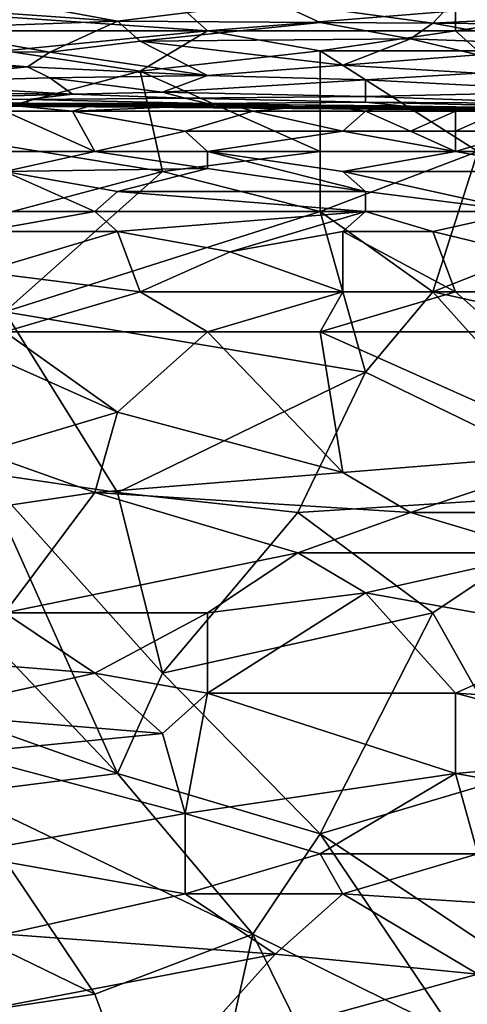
# Model space of a CAD drawing. Extents: x -1.05 to 1.05, y -0.36 to 0.36.
# Tile 132 of 226: x 0.16 to 0.27, y -0.06 to 0.2. Entities that reach past the tile are written whole.
import ezdxf

# ---------------------------------------------------------------- set-up
doc = ezdxf.new("R2010")
doc.units = 0

msp = doc.modelspace()

# ---------------------------------------------------------------- linework, layer by layer
for points in [[(0.13832, 0.19961, 0.54911), (0.18439, 0.19634, 0.53437), (0.1556, 0.20167, 0.55894)], [(0.1556, 0.20167, 0.55894), (0.18439, 0.19634, 0.53437), (0.22471, 0.20134, 0.55894)], [(0.27078, 0.20212, 0.56386), (0.22471, 0.20134, 0.55894), (0.26502, 0.19582, 0.53437)], [(0.27078, 0.20212, 0.56386), (0.26502, 0.19582, 0.53437), (0.32838, 0.19901, 0.55187)], [(0.13256, 0.19452, 0.52454), (0.18439, 0.19634, 0.53437), (0.13832, 0.19961, 0.54911)], [(0.20743, 0.19387, 0.26151), (0.13256, 0.19901, 0.26196), (0.20167, 0.19901, 0.26195)], [(0.13832, 0.19387, 0.26154), (0.13256, 0.19901, 0.26196), (0.20743, 0.19387, 0.26151)], [(0.18439, 0.19634, 0.53437), (0.23623, 0.19603, 0.53437), (0.22471, 0.20134, 0.55894)], [(0.20743, 0.19387, 0.26151), (0.20167, 0.19901, 0.26195), (0.27078, 0.19901, 0.26197)], [(0.20743, 0.19387, 0.26151), (0.27078, 0.19901, 0.26197), (0.27078, 0.19387, 0.26149)], [(0.22471, 0.20134, 0.55894), (0.23623, 0.19603, 0.53437), (0.26502, 0.19582, 0.53437)], [(0.26502, 0.19582, 0.53437), (0.32838, 0.19526, 0.53437), (0.32838, 0.19901, 0.55187)], [(0.27078, 0.19387, 0.26149), (0.30534, 0.19901, 0.26194), (0.30534, 0.19387, 0.26148)], [(0.27078, 0.19387, 0.26149), (0.27078, 0.19901, 0.26197), (0.30534, 0.19901, 0.26194)], [(0.13256, 0.19452, 0.52454), (0.11528, 0.18863, 0.49505), (0.16712, 0.18844, 0.49505)], [(0.13256, 0.19452, 0.52454), (0.16712, 0.18844, 0.49505), (0.18439, 0.19634, 0.53437)], [(0.18439, 0.19634, 0.53437), (0.16712, 0.18844, 0.49505), (0.19015, 0.19122, 0.50979)], [(0.23623, 0.19603, 0.53437), (0.18439, 0.19634, 0.53437), (0.19015, 0.19122, 0.50979)], [(0.19015, 0.19122, 0.50979), (0.25926, 0.19186, 0.51471), (0.23623, 0.19603, 0.53437)], [(0.23623, 0.19603, 0.53437), (0.25926, 0.19186, 0.51471), (0.26502, 0.19582, 0.53437)], [(0.25926, 0.19186, 0.51471), (0.29382, 0.19057, 0.50979), (0.26502, 0.19582, 0.53437)], [(0.32838, 0.19526, 0.53437), (0.26502, 0.19582, 0.53437), (0.29382, 0.19057, 0.50979)], [(0.1556, 0.18874, 0.26125), (0.13832, 0.19387, 0.26154), (0.20743, 0.19387, 0.26151)], [(0.1556, 0.18874, 0.26125), (0.20743, 0.19387, 0.26151), (0.19015, 0.18361, 0.26104)], [(0.19015, 0.18361, 0.26104), (0.20743, 0.19387, 0.26151), (0.23623, 0.18874, 0.26126)], [(0.19015, 0.19122, 0.50979), (0.24199, 0.18512, 0.4803), (0.25926, 0.19186, 0.51471)], [(0.23623, 0.18874, 0.26126), (0.20743, 0.19387, 0.26151), (0.27078, 0.19387, 0.26149)], [(0.23623, 0.18874, 0.26126), (0.27078, 0.19387, 0.26149), (0.27654, 0.18874, 0.26123)], [(0.25926, 0.19186, 0.51471), (0.24199, 0.18512, 0.4803), (0.27654, 0.18778, 0.49505)], [(0.25926, 0.19186, 0.51471), (0.27654, 0.18778, 0.49505), (0.29382, 0.19057, 0.50979)], [(0.27654, 0.18874, 0.26123), (0.27078, 0.19387, 0.26149), (0.30534, 0.19387, 0.26148)], [(0.16712, 0.18844, 0.49505), (0.20743, 0.18248, 0.46556), (0.19015, 0.19122, 0.50979)], [(0.19015, 0.19122, 0.50979), (0.20743, 0.18248, 0.46556), (0.24199, 0.18512, 0.4803)], [(0.11528, 0.18863, 0.49505), (0.10376, 0.18499, 0.47539), (0.16136, 0.18467, 0.47539)], [(0.11528, 0.18863, 0.49505), (0.16136, 0.18467, 0.47539), (0.16712, 0.18844, 0.49505)], [(0.13256, 0.16821, 0.26066), (0.1556, 0.18874, 0.26125), (0.19015, 0.18361, 0.26104)], [(0.16136, 0.18467, 0.47539), (0.20743, 0.18248, 0.46556), (0.16712, 0.18844, 0.49505)], [(0.19015, 0.18361, 0.26104), (0.23623, 0.18874, 0.26126), (0.23623, 0.16307, 0.26055)], [(0.27654, 0.16307, 0.26052), (0.23623, 0.16307, 0.26055), (0.23623, 0.18874, 0.26126)], [(0.27654, 0.16307, 0.26052), (0.23623, 0.18874, 0.26126), (0.27654, 0.18874, 0.26123)], [(0.24199, 0.18512, 0.4803), (0.27654, 0.18303, 0.47048), (0.27654, 0.18778, 0.49505)], [(0.10376, 0.18499, 0.47539), (0.12104, 0.18059, 0.45082), (0.16136, 0.18467, 0.47539)], [(0.12104, 0.18059, 0.45082), (0.16712, 0.1819, 0.46065), (0.16136, 0.18467, 0.47539)], [(0.16712, 0.1819, 0.46065), (0.20743, 0.18248, 0.46556), (0.16136, 0.18467, 0.47539)], [(0.20743, 0.18248, 0.46556), (0.24775, 0.18134, 0.46065), (0.24199, 0.18512, 0.4803)], [(0.24775, 0.18134, 0.46065), (0.27654, 0.18303, 0.47048), (0.24199, 0.18512, 0.4803)], [(0.12104, 0.18059, 0.45082), (0.17288, 0.17768, 0.43607), (0.16712, 0.1819, 0.46065)], [(0.13256, 0.16821, 0.26066), (0.19015, 0.18361, 0.26104), (0.19591, 0.15794, 0.26047)], [(0.16712, 0.1819, 0.46065), (0.19591, 0.17825, 0.44099), (0.20743, 0.18248, 0.46556)], [(0.19591, 0.17825, 0.44099), (0.16712, 0.1819, 0.46065), (0.17288, 0.17768, 0.43607)], [(0.19591, 0.15794, 0.26047), (0.19015, 0.18361, 0.26104), (0.23623, 0.16307, 0.26055)], [(0.20743, 0.18248, 0.46556), (0.19591, 0.17825, 0.44099), (0.24775, 0.18134, 0.46065)], [(0.24775, 0.18134, 0.46065), (0.19591, 0.17825, 0.44099), (0.24775, 0.17709, 0.43607)], [(0.24775, 0.18134, 0.46065), (0.30534, 0.17838, 0.4459), (0.27654, 0.18303, 0.47048)], [(0.24775, 0.18134, 0.46065), (0.24775, 0.17709, 0.43607), (0.30534, 0.17838, 0.4459)], [(0.17288, 0.17768, 0.43607), (0.12104, 0.18059, 0.45082), (0.10376, 0.17835, 0.43607)], [(0.13256, 0.17659, 0.42624), (0.17288, 0.17768, 0.43607), (0.10376, 0.17835, 0.43607)], [(0.10952, 0.17563, 0.41641), (0.16136, 0.17527, 0.41641), (0.13256, 0.17659, 0.42624)], [(0.13256, 0.17659, 0.42624), (0.16136, 0.17635, 0.42624), (0.17288, 0.17768, 0.43607)], [(0.13256, 0.17659, 0.42624), (0.16136, 0.17527, 0.41641), (0.16136, 0.17635, 0.42624)], [(0.16136, 0.17635, 0.42624), (0.20167, 0.17665, 0.43116), (0.17288, 0.17768, 0.43607)], [(0.16136, 0.17635, 0.42624), (0.20743, 0.17532, 0.42133), (0.20167, 0.17665, 0.43116)], [(0.16136, 0.17635, 0.42624), (0.16136, 0.17527, 0.41641), (0.20743, 0.17532, 0.42133)], [(0.17288, 0.17768, 0.43607), (0.20167, 0.17665, 0.43116), (0.19591, 0.17825, 0.44099)], [(0.20167, 0.17665, 0.43116), (0.24775, 0.17709, 0.43607), (0.19591, 0.17825, 0.44099)], [(0.20167, 0.17665, 0.43116), (0.24775, 0.17562, 0.42624), (0.24775, 0.17709, 0.43607)], [(0.20167, 0.17665, 0.43116), (0.20743, 0.17532, 0.42133), (0.24775, 0.17562, 0.42624)], [(0.29958, 0.17534, 0.42624), (0.30534, 0.17838, 0.4459), (0.24775, 0.17709, 0.43607)], [(0.24775, 0.17709, 0.43607), (0.24775, 0.17562, 0.42624), (0.29958, 0.17534, 0.42624)], [(0.10952, 0.17563, 0.41641), (0.11528, 0.17522, 0.4115), (0.16136, 0.17527, 0.41641)], [(0.11528, 0.17522, 0.4115), (0.1556, 0.17495, 0.4115), (0.16136, 0.17527, 0.41641)], [(0.11528, 0.17484, 0.40167), (0.17863, 0.17444, 0.39675), (0.1556, 0.17495, 0.4115)], [(0.11528, 0.17484, 0.40167), (0.1268, 0.17474, 0.39675), (0.17863, 0.17444, 0.39675)], [(0.12104, 0.17498, 0.39184), (0.1556, 0.17528, 0.38692), (0.18439, 0.17465, 0.39184)], [(0.12104, 0.17498, 0.39184), (0.18439, 0.17465, 0.39184), (0.17863, 0.17444, 0.39675)], [(0.1268, 0.17474, 0.39675), (0.12104, 0.17498, 0.39184), (0.17863, 0.17444, 0.39675)], [(0.1556, 0.17528, 0.38692), (0.18439, 0.17511, 0.38692), (0.18439, 0.17465, 0.39184)], [(0.1556, 0.17528, 0.38692), (0.17863, 0.17502, 0.38201), (0.18439, 0.17511, 0.38692)], [(0.1556, 0.175, 0.38201), (0.17863, 0.17502, 0.38201), (0.1556, 0.17528, 0.38692)], [(0.1556, 0.17495, 0.4115), (0.19015, 0.1747, 0.4115), (0.16136, 0.17527, 0.41641)], [(0.17863, 0.17502, 0.38201), (0.1556, 0.175, 0.38201), (0.17288, 0.17334, 0.38083)], [(0.17288, 0.17334, 0.38083), (0.1556, 0.175, 0.38201), (0.1556, 0.17334, 0.38083)], [(0.1556, 0.17495, 0.4115), (0.17863, 0.17444, 0.39675), (0.19015, 0.1747, 0.4115)], [(0.16136, 0.17527, 0.41641), (0.19015, 0.1747, 0.4115), (0.20743, 0.17532, 0.42133)], [(0.21895, 0.17334, 0.38055), (0.21319, 0.17505, 0.38201), (0.17288, 0.17334, 0.38083)], [(0.21319, 0.17505, 0.38201), (0.17863, 0.17502, 0.38201), (0.17288, 0.17334, 0.38083)], [(0.17863, 0.17502, 0.38201), (0.21319, 0.17505, 0.38201), (0.18439, 0.17511, 0.38692)], [(0.17863, 0.17444, 0.39675), (0.21895, 0.17414, 0.40167), (0.19015, 0.1747, 0.4115)], [(0.17863, 0.17444, 0.39675), (0.18439, 0.17465, 0.39184), (0.21895, 0.1741, 0.39675)], [(0.17863, 0.17444, 0.39675), (0.21895, 0.1741, 0.39675), (0.21895, 0.17414, 0.40167)], [(0.18439, 0.17511, 0.38692), (0.20743, 0.17493, 0.38692), (0.18439, 0.17465, 0.39184)], [(0.18439, 0.17511, 0.38692), (0.21319, 0.17505, 0.38201), (0.20743, 0.17493, 0.38692)], [(0.18439, 0.17465, 0.39184), (0.20743, 0.17493, 0.38692), (0.20743, 0.17445, 0.39184)], [(0.18439, 0.17465, 0.39184), (0.20743, 0.17445, 0.39184), (0.21895, 0.1741, 0.39675)], [(0.19015, 0.1747, 0.4115), (0.21319, 0.17448, 0.4115), (0.20743, 0.17532, 0.42133)], [(0.19015, 0.1747, 0.4115), (0.21895, 0.17414, 0.40167), (0.21319, 0.17448, 0.4115)], [(0.20743, 0.17532, 0.42133), (0.25926, 0.1745, 0.41641), (0.24775, 0.17562, 0.42624)], [(0.20743, 0.17532, 0.42133), (0.21319, 0.17448, 0.4115), (0.25926, 0.1745, 0.41641)], [(0.21319, 0.17505, 0.38201), (0.23623, 0.17491, 0.38201), (0.20743, 0.17493, 0.38692)], [(0.20743, 0.17493, 0.38692), (0.23623, 0.17491, 0.38201), (0.25926, 0.17391, 0.39184)], [(0.20743, 0.17445, 0.39184), (0.20743, 0.17493, 0.38692), (0.25926, 0.17391, 0.39184)], [(0.20743, 0.17445, 0.39184), (0.25926, 0.17391, 0.39184), (0.21895, 0.1741, 0.39675)], [(0.23623, 0.17491, 0.38201), (0.21319, 0.17505, 0.38201), (0.21895, 0.17334, 0.38055)], [(0.21319, 0.17448, 0.4115), (0.27654, 0.17364, 0.40167), (0.25926, 0.1745, 0.41641)], [(0.21319, 0.17448, 0.4115), (0.25926, 0.17379, 0.39675), (0.27654, 0.17364, 0.40167)], [(0.21895, 0.17414, 0.40167), (0.25926, 0.17379, 0.39675), (0.21319, 0.17448, 0.4115)], [(0.24775, 0.17334, 0.38062), (0.23623, 0.17491, 0.38201), (0.21895, 0.17334, 0.38055)], [(0.21895, 0.1741, 0.39675), (0.25926, 0.17379, 0.39675), (0.21895, 0.17414, 0.40167)], [(0.21895, 0.1741, 0.39675), (0.25926, 0.17391, 0.39184), (0.25926, 0.17379, 0.39675)], [(0.25351, 0.17475, 0.38201), (0.23623, 0.17491, 0.38201), (0.24775, 0.17334, 0.38062)], [(0.23623, 0.17491, 0.38201), (0.25351, 0.17475, 0.38201), (0.25926, 0.17391, 0.39184)], [(0.24775, 0.17562, 0.42624), (0.3111, 0.17411, 0.41641), (0.29958, 0.17534, 0.42624)], [(0.25926, 0.1745, 0.41641), (0.3111, 0.17411, 0.41641), (0.24775, 0.17562, 0.42624)], [(0.27078, 0.17334, 0.38081), (0.25351, 0.17475, 0.38201), (0.24775, 0.17334, 0.38062)], [(0.25926, 0.17391, 0.39184), (0.25351, 0.17475, 0.38201), (0.27654, 0.17393, 0.38692)], [(0.2823, 0.17334, 0.38094), (0.25351, 0.17475, 0.38201), (0.27078, 0.17334, 0.38081)], [(0.25351, 0.17475, 0.38201), (0.29958, 0.17406, 0.38201), (0.27654, 0.17393, 0.38692)], [(0.29958, 0.17406, 0.38201), (0.25351, 0.17475, 0.38201), (0.2823, 0.17334, 0.38094)], [(0.25926, 0.1745, 0.41641), (0.28806, 0.17395, 0.4115), (0.3111, 0.17411, 0.41641)], [(0.25926, 0.1745, 0.41641), (0.27654, 0.17364, 0.40167), (0.28806, 0.17395, 0.4115)], [(0.25926, 0.17391, 0.39184), (0.27654, 0.17393, 0.38692), (0.30534, 0.1732, 0.39184)], [(0.25926, 0.17391, 0.39184), (0.30534, 0.1732, 0.39184), (0.27654, 0.17364, 0.40167)], [(0.25926, 0.17379, 0.39675), (0.25926, 0.17391, 0.39184), (0.27654, 0.17364, 0.40167)], [(0.17863, 0.16307, 0.3856), (0.1556, 0.17334, 0.38083), (0.14408, 0.16307, 0.38587)], [(0.17863, 0.16307, 0.3856), (0.17288, 0.17334, 0.38083), (0.1556, 0.17334, 0.38083)], [(0.21895, 0.17334, 0.38055), (0.17288, 0.17334, 0.38083), (0.20167, 0.16821, 0.38277)], [(0.17863, 0.16307, 0.3856), (0.20167, 0.16821, 0.38277), (0.17288, 0.17334, 0.38083)], [(0.24199, 0.16821, 0.38236), (0.21895, 0.17334, 0.38055), (0.20167, 0.16821, 0.38277)], [(0.24775, 0.17334, 0.38062), (0.21895, 0.17334, 0.38055), (0.24199, 0.16821, 0.38236)], [(0.25926, 0.16821, 0.38211), (0.24775, 0.17334, 0.38062), (0.24199, 0.16821, 0.38236)], [(0.27078, 0.17334, 0.38081), (0.24775, 0.17334, 0.38062), (0.25926, 0.16821, 0.38211)], [(0.27078, 0.16821, 0.382), (0.27078, 0.17334, 0.38081), (0.25926, 0.16821, 0.38211)], [(0.27078, 0.16821, 0.382), (0.28806, 0.16821, 0.38162), (0.2823, 0.17334, 0.38094)], [(0.27078, 0.16821, 0.382), (0.2823, 0.17334, 0.38094), (0.27078, 0.17334, 0.38081)], [(0.13832, 0.14254, 0.26039), (0.13256, 0.16821, 0.26066), (0.19591, 0.15794, 0.26047)], [(0.17863, 0.16307, 0.3856), (0.20743, 0.16307, 0.38526), (0.20167, 0.16821, 0.38277)], [(0.20743, 0.16307, 0.38526), (0.24199, 0.16821, 0.38236), (0.20167, 0.16821, 0.38277)], [(0.20743, 0.16307, 0.38526), (0.27078, 0.16307, 0.38456), (0.24199, 0.16821, 0.38236)], [(0.27078, 0.16307, 0.38456), (0.25926, 0.16821, 0.38211), (0.24199, 0.16821, 0.38236)], [(0.27078, 0.16307, 0.38456), (0.27078, 0.16821, 0.382), (0.25926, 0.16821, 0.38211)], [(0.27078, 0.16821, 0.382), (0.27078, 0.16307, 0.38456), (0.28806, 0.16821, 0.38162)], [(0.27078, 0.16307, 0.38456), (0.3111, 0.16307, 0.38381), (0.28806, 0.16821, 0.38162)], [(0.17863, 0.16307, 0.3856), (0.14408, 0.16307, 0.38587), (0.1556, 0.15794, 0.38762)], [(0.1556, 0.15794, 0.38762), (0.20743, 0.15865, 0.38692), (0.17863, 0.16307, 0.3856)], [(0.20743, 0.16307, 0.38526), (0.17863, 0.16307, 0.3856), (0.20743, 0.15865, 0.38692)], [(0.23623, 0.14767, 0.26039), (0.19591, 0.15794, 0.26047), (0.23623, 0.16307, 0.26055)], [(0.24199, 0.15794, 0.3869), (0.27078, 0.16307, 0.38456), (0.20743, 0.16307, 0.38526)], [(0.20743, 0.16307, 0.38526), (0.24775, 0.15281, 0.38859), (0.24199, 0.15794, 0.3869)], [(0.20743, 0.15865, 0.38692), (0.24775, 0.15281, 0.38859), (0.20743, 0.16307, 0.38526)], [(0.23623, 0.14767, 0.26039), (0.23623, 0.16307, 0.26055), (0.27654, 0.16307, 0.26052)], [(0.26502, 0.12714, 0.26031), (0.23623, 0.14767, 0.26039), (0.27654, 0.16307, 0.26052)], [(0.24199, 0.15794, 0.3869), (0.29958, 0.15794, 0.38624), (0.27078, 0.16307, 0.38456)], [(0.31686, 0.14767, 0.26035), (0.26502, 0.12714, 0.26031), (0.27654, 0.16307, 0.26052)], [(0.29958, 0.15794, 0.38624), (0.3111, 0.16307, 0.38381), (0.27078, 0.16307, 0.38456)], [(0.1268, 0.14767, 0.39093), (0.17863, 0.14767, 0.3907), (0.1556, 0.15794, 0.38762)], [(0.1556, 0.12201, 0.26034), (0.13832, 0.14254, 0.26039), (0.19591, 0.15794, 0.26047)], [(0.18439, 0.15281, 0.38913), (0.20743, 0.15865, 0.38692), (0.1556, 0.15794, 0.38762)], [(0.19591, 0.15794, 0.26047), (0.23623, 0.14767, 0.26039), (0.1556, 0.12201, 0.26034)], [(0.17863, 0.14767, 0.3907), (0.18439, 0.15281, 0.38913), (0.1556, 0.15794, 0.38762)], [(0.18439, 0.15281, 0.38913), (0.24775, 0.15281, 0.38859), (0.20743, 0.15865, 0.38692)], [(0.24199, 0.15794, 0.3869), (0.28806, 0.14767, 0.3898), (0.29958, 0.15794, 0.38624)], [(0.24775, 0.15281, 0.38859), (0.28806, 0.14767, 0.3898), (0.24199, 0.15794, 0.3869)], [(0.17863, 0.14767, 0.3907), (0.24775, 0.14767, 0.39018), (0.18439, 0.15281, 0.38913)], [(0.24775, 0.14767, 0.39018), (0.24775, 0.15281, 0.38859), (0.18439, 0.15281, 0.38913)], [(0.24775, 0.14767, 0.39018), (0.28806, 0.14767, 0.3898), (0.24775, 0.15281, 0.38859)], [(0.17863, 0.14767, 0.3907), (0.1268, 0.14767, 0.39093), (0.14984, 0.14254, 0.39224)], [(0.18439, 0.14254, 0.39206), (0.17863, 0.14767, 0.3907), (0.14984, 0.14254, 0.39224)], [(0.1556, 0.12201, 0.26034), (0.23623, 0.14767, 0.26039), (0.24775, 0.10661, 0.26034)], [(0.24775, 0.14767, 0.39018), (0.17863, 0.14767, 0.3907), (0.18439, 0.14254, 0.39206)], [(0.21319, 0.13741, 0.39313), (0.24775, 0.14767, 0.39018), (0.18439, 0.14254, 0.39206)], [(0.21319, 0.13741, 0.39313), (0.24199, 0.14254, 0.39165), (0.24775, 0.14767, 0.39018)], [(0.24775, 0.10661, 0.26034), (0.23623, 0.14767, 0.26039), (0.26502, 0.12714, 0.26031)], [(0.24199, 0.14254, 0.39165), (0.26502, 0.14254, 0.39145), (0.24775, 0.14767, 0.39018)], [(0.26502, 0.14254, 0.39145), (0.28806, 0.14767, 0.3898), (0.24775, 0.14767, 0.39018)], [(0.26502, 0.14254, 0.39145), (0.32838, 0.12714, 0.39462), (0.28806, 0.14767, 0.3898)], [(0.26502, 0.12714, 0.26031), (0.31686, 0.14767, 0.26035), (0.3111, 0.11688, 0.26031)], [(0.14984, 0.13227, 0.39467), (0.19015, 0.12714, 0.39559), (0.18439, 0.14254, 0.39206)], [(0.14984, 0.13227, 0.39467), (0.18439, 0.14254, 0.39206), (0.14984, 0.14254, 0.39224)], [(0.19015, 0.12714, 0.39559), (0.21319, 0.13741, 0.39313), (0.18439, 0.14254, 0.39206)], [(0.24199, 0.12714, 0.39527), (0.24199, 0.14254, 0.39165), (0.21319, 0.13741, 0.39313)], [(0.24199, 0.12714, 0.39527), (0.27078, 0.12714, 0.39503), (0.24199, 0.14254, 0.39165)], [(0.27078, 0.12714, 0.39503), (0.26502, 0.14254, 0.39145), (0.24199, 0.14254, 0.39165)], [(0.27078, 0.12714, 0.39503), (0.32838, 0.12714, 0.39462), (0.26502, 0.14254, 0.39145)], [(0.24199, 0.12714, 0.39527), (0.21319, 0.13741, 0.39313), (0.19015, 0.12714, 0.39559)], [(0.1556, 0.11688, 0.39775), (0.19015, 0.12714, 0.39559), (0.14984, 0.13227, 0.39467)], [(0.1556, 0.11688, 0.39775), (0.20743, 0.11688, 0.39746), (0.19015, 0.12714, 0.39559)], [(0.19015, 0.12714, 0.39559), (0.20743, 0.11688, 0.39746), (0.24199, 0.12714, 0.39527)], [(0.20743, 0.11688, 0.39746), (0.23623, 0.11688, 0.39729), (0.24199, 0.12714, 0.39527)], [(0.2823, 0.11688, 0.39699), (0.27078, 0.12714, 0.39503), (0.23623, 0.11688, 0.39729)], [(0.23623, 0.11688, 0.39729), (0.27078, 0.12714, 0.39503), (0.24199, 0.12714, 0.39527)], [(0.3111, 0.07581, 0.26046), (0.24775, 0.10661, 0.26034), (0.26502, 0.12714, 0.26031)], [(0.3111, 0.07581, 0.26046), (0.26502, 0.12714, 0.26031), (0.3111, 0.11688, 0.26031)], [(0.2823, 0.11688, 0.39699), (0.32838, 0.12714, 0.39462), (0.27078, 0.12714, 0.39503)], [(0.18439, 0.07581, 0.26046), (0.14984, 0.08094, 0.26046), (0.1556, 0.12201, 0.26034)], [(0.18439, 0.07581, 0.26046), (0.1556, 0.12201, 0.26034), (0.24775, 0.10661, 0.26034)], [(0.13832, 0.11688, 0.39781), (0.14984, 0.08608, 0.40314), (0.18439, 0.09634, 0.40121)], [(0.18439, 0.09634, 0.40121), (0.1556, 0.11688, 0.39775), (0.13832, 0.11688, 0.39781)], [(0.18439, 0.09634, 0.40121), (0.20743, 0.11688, 0.39746), (0.1556, 0.11688, 0.39775)], [(0.18439, 0.09634, 0.40121), (0.24199, 0.08094, 0.40367), (0.20743, 0.11688, 0.39746)], [(0.24199, 0.08094, 0.40367), (0.23623, 0.11688, 0.39729), (0.20743, 0.11688, 0.39746)], [(0.30534, 0.08608, 0.40254), (0.2823, 0.11688, 0.39699), (0.23623, 0.11688, 0.39729)], [(0.24199, 0.08094, 0.40367), (0.30534, 0.08608, 0.40254), (0.23623, 0.11688, 0.39729)], [(0.23047, 0.07068, 0.26049), (0.18439, 0.07581, 0.26046), (0.24775, 0.10661, 0.26034)], [(0.23047, 0.07068, 0.26049), (0.24775, 0.10661, 0.26034), (0.3111, 0.07581, 0.26046)], [(0.14984, 0.08608, 0.40314), (0.17863, 0.07581, 0.40481), (0.18439, 0.09634, 0.40121)], [(0.17863, 0.07581, 0.40481), (0.24199, 0.08094, 0.40367), (0.18439, 0.09634, 0.40121)], [(0.14408, 0.07068, 0.40571), (0.17863, 0.07581, 0.40481), (0.14984, 0.08608, 0.40314)], [(0.24199, 0.08094, 0.40367), (0.25926, 0.07068, 0.40532), (0.30534, 0.08608, 0.40254)], [(0.32262, 0.07068, 0.40512), (0.30534, 0.08608, 0.40254), (0.25926, 0.07068, 0.40532)], [(0.18439, 0.00395, 0.26087), (0.12104, 0.07068, 0.26053), (0.14984, 0.08094, 0.26046)], [(0.14984, 0.08094, 0.26046), (0.18439, 0.07581, 0.26046), (0.19591, 0.02961, 0.26069)], [(0.18439, 0.00395, 0.26087), (0.14984, 0.08094, 0.26046), (0.19591, 0.02961, 0.26069)], [(0.17863, 0.07581, 0.40481), (0.25926, 0.07068, 0.40532), (0.24199, 0.08094, 0.40367)], [(0.14408, 0.07068, 0.40571), (0.1556, 0.04501, 0.40917), (0.17863, 0.07581, 0.40481)], [(0.1556, 0.04501, 0.40917), (0.23047, 0.06041, 0.40695), (0.17863, 0.07581, 0.40481)], [(0.23047, 0.06041, 0.40695), (0.25926, 0.07068, 0.40532), (0.17863, 0.07581, 0.40481)], [(0.19591, 0.02961, 0.26069), (0.18439, 0.07581, 0.26046), (0.23047, 0.07068, 0.26049)], [(0.26502, 0.04501, 0.26062), (0.23047, 0.07068, 0.26049), (0.3111, 0.07581, 0.26046)], [(0.26502, 0.04501, 0.26062), (0.3111, 0.07581, 0.26046), (0.28806, 0.00395, 0.26082)], [(0.1556, 0.01421, 0.26082), (0.12104, 0.07068, 0.26053), (0.18439, 0.00395, 0.26087)], [(0.19591, 0.02961, 0.26069), (0.23047, 0.07068, 0.26049), (0.26502, 0.04501, 0.26062)], [(0.29382, 0.06041, 0.40674), (0.25926, 0.07068, 0.40532), (0.23047, 0.06041, 0.40695)], [(0.25926, 0.07068, 0.40532), (0.29382, 0.06041, 0.40674), (0.32262, 0.07068, 0.40512)], [(0.20743, 0.04501, 0.40902), (0.23047, 0.06041, 0.40695), (0.1556, 0.04501, 0.40917)], [(0.20743, 0.04501, 0.40902), (0.24775, 0.05014, 0.40823), (0.23047, 0.06041, 0.40695)], [(0.24775, 0.05014, 0.40823), (0.29382, 0.06041, 0.40674), (0.23047, 0.06041, 0.40695)], [(0.24775, 0.05014, 0.40823), (0.30534, 0.03988, 0.40936), (0.29382, 0.06041, 0.40674)], [(0.27078, 0.02448, 0.41119), (0.24775, 0.05014, 0.40823), (0.20743, 0.02448, 0.41136)], [(0.20743, 0.02448, 0.41136), (0.24775, 0.05014, 0.40823), (0.20743, 0.04501, 0.40902)], [(0.27078, 0.02448, 0.41119), (0.30534, 0.03988, 0.40936), (0.24775, 0.05014, 0.40823)], [(0.17863, 0.02961, 0.4109), (0.1556, 0.04501, 0.40917), (0.11528, 0.03474, 0.41046)], [(0.17863, 0.02961, 0.4109), (0.20743, 0.04501, 0.40902), (0.1556, 0.04501, 0.40917)], [(0.17863, 0.02961, 0.4109), (0.20743, 0.02448, 0.41136), (0.20743, 0.04501, 0.40902)], [(0.23623, -0.01145, 0.26093), (0.19591, 0.02961, 0.26069), (0.26502, 0.04501, 0.26062)], [(0.23623, -0.01145, 0.26093), (0.26502, 0.04501, 0.26062), (0.28806, 0.00395, 0.26082)], [(0.35141, 0.01935, 0.41158), (0.30534, 0.03988, 0.40936), (0.27078, 0.02448, 0.41119)], [(0.17863, 0.02961, 0.4109), (0.11528, 0.03474, 0.41046), (0.13256, 0.01935, 0.41211)], [(0.13256, 0.01935, 0.41211), (0.19591, 0.01421, 0.41248), (0.17863, 0.02961, 0.4109)], [(0.19591, 0.01421, 0.41248), (0.20743, 0.02448, 0.41136), (0.17863, 0.02961, 0.4109)], [(0.18439, 0.00395, 0.26087), (0.19591, 0.02961, 0.26069), (0.23623, -0.01145, 0.26093)], [(0.20167, -0.00632, 0.4144), (0.20743, 0.02448, 0.41136), (0.19591, 0.01421, 0.41248)], [(0.20167, -0.00632, 0.4144), (0.27078, 0.00395, 0.41326), (0.20743, 0.02448, 0.41136)], [(0.20743, 0.02448, 0.41136), (0.27078, 0.00395, 0.41326), (0.27078, 0.02448, 0.41119)], [(0.35141, 0.01935, 0.41158), (0.27078, 0.02448, 0.41119), (0.32838, 0.00908, 0.41267)], [(0.27078, 0.00395, 0.41326), (0.32838, 0.00908, 0.41267), (0.27078, 0.02448, 0.41119)], [(0.14408, 0.00908, 0.41312), (0.19591, 0.01421, 0.41248), (0.13256, 0.01935, 0.41211)], [(0.14408, 0.00908, 0.41312), (0.20167, -0.00632, 0.4144), (0.19591, 0.01421, 0.41248)], [(0.14408, -0.00119, 0.26092), (0.1556, 0.01421, 0.26082), (0.18439, 0.00395, 0.26087)], [(0.14408, -0.01659, 0.41534), (0.20167, -0.00632, 0.4144), (0.14408, 0.00908, 0.41312)], [(0.32838, -0.00632, 0.4141), (0.32838, 0.00908, 0.41267), (0.27078, 0.00395, 0.41326)], [(0.14408, -0.00119, 0.26092), (0.18439, 0.00395, 0.26087), (0.21895, -0.03712, 0.261)], [(0.21895, -0.03712, 0.261), (0.18439, 0.00395, 0.26087), (0.23623, -0.01145, 0.26093)], [(0.23623, -0.01659, 0.41513), (0.27078, 0.00395, 0.41326), (0.20167, -0.00632, 0.4144)], [(0.23623, -0.01659, 0.41513), (0.27654, -0.01659, 0.41504), (0.27078, 0.00395, 0.41326)], [(0.30534, -0.05765, 0.26099), (0.23623, -0.01145, 0.26093), (0.28806, 0.00395, 0.26082)], [(0.27654, -0.01659, 0.41504), (0.32838, -0.00632, 0.4141), (0.27078, 0.00395, 0.41326)], [(0.17863, -0.05252, 0.26105), (0.11528, -0.02172, 0.26101), (0.14408, -0.00119, 0.26092)], [(0.17863, -0.05252, 0.26105), (0.14408, -0.00119, 0.26092), (0.21895, -0.03712, 0.261)], [(0.20167, -0.02685, 0.41595), (0.20167, -0.00632, 0.4144), (0.14408, -0.01659, 0.41534)], [(0.20167, -0.02685, 0.41595), (0.23623, -0.01659, 0.41513), (0.20167, -0.00632, 0.4144)], [(0.27078, -0.06279, 0.26103), (0.21895, -0.03712, 0.261), (0.23623, -0.01145, 0.26093)], [(0.27078, -0.06279, 0.26103), (0.23623, -0.01145, 0.26093), (0.30534, -0.05765, 0.26099)], [(0.1556, -0.03712, 0.41667), (0.20167, -0.02685, 0.41595), (0.14408, -0.01659, 0.41534)], [(0.24199, -0.02685, 0.41585), (0.23623, -0.01659, 0.41513), (0.20167, -0.02685, 0.41595)], [(0.24199, -0.02685, 0.41585), (0.27654, -0.01659, 0.41504), (0.23623, -0.01659, 0.41513)], [(0.32262, -0.03199, 0.41597), (0.27654, -0.01659, 0.41504), (0.24199, -0.02685, 0.41585)], [(0.14408, -0.05765, 0.26108), (0.11528, -0.02172, 0.26101), (0.17863, -0.05252, 0.26105)], [(0.22471, -0.04225, 0.4168), (0.20167, -0.02685, 0.41595), (0.1556, -0.03712, 0.41667)], [(0.20167, -0.02685, 0.41595), (0.22471, -0.04225, 0.4168), (0.24199, -0.02685, 0.41585)], [(0.27654, -0.04739, 0.41691), (0.24199, -0.02685, 0.41585), (0.22471, -0.04225, 0.4168)], [(0.24199, -0.02685, 0.41585), (0.27654, -0.04739, 0.41691), (0.32262, -0.03199, 0.41597)], [(0.14408, -0.05765, 0.41771), (0.22471, -0.04225, 0.4168), (0.1556, -0.03712, 0.41667)], [(0.20167, -0.11412, 0.26119), (0.17863, -0.05252, 0.26105), (0.21895, -0.03712, 0.261)], [(0.20167, -0.11412, 0.26119), (0.21895, -0.03712, 0.261), (0.25926, -0.11925, 0.2612)], [(0.25926, -0.11925, 0.2612), (0.21895, -0.03712, 0.261), (0.27078, -0.06279, 0.26103)], [(0.20167, -0.06792, 0.41804), (0.22471, -0.04225, 0.4168), (0.14408, -0.05765, 0.41771)], [(0.20167, -0.06792, 0.41804), (0.27654, -0.04739, 0.41691), (0.22471, -0.04225, 0.4168)], [(0.2823, -0.06792, 0.41779), (0.27654, -0.04739, 0.41691), (0.20167, -0.06792, 0.41804)], [(0.14408, -0.05765, 0.26108), (0.17863, -0.05252, 0.26105), (0.20167, -0.11412, 0.26119)]]:
    msp.add_3dface(points)

doc.saveas('drawing.dxf')
